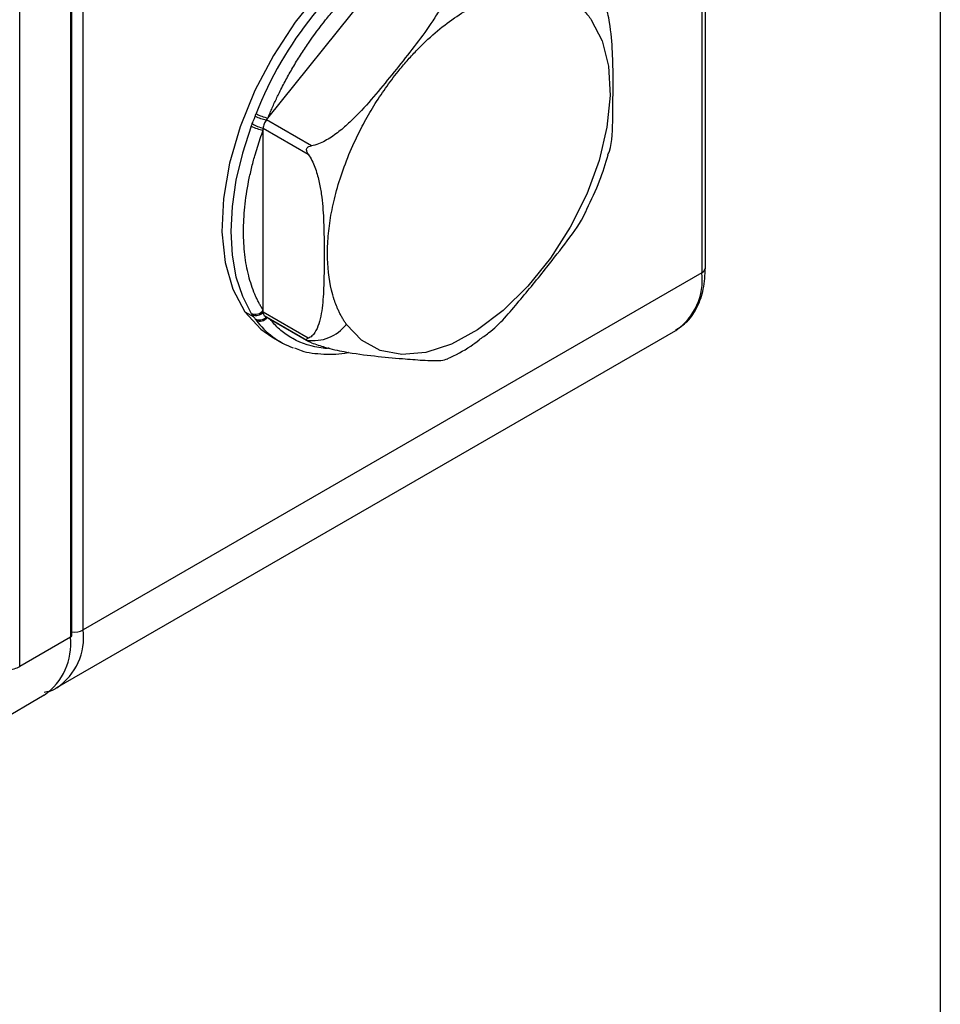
# Model space of a CAD drawing. Header units: millimetres. Extents: x 19 to 819, y 19 to 629.
# Tile 26 of 35: x 775 to 819, y 455 to 502. Entities that reach past the tile are written whole.
import ezdxf

# ---------------------------------------------------------------- set-up
doc = ezdxf.new("R2010")
doc.units = ezdxf.units.MM
doc.header["$LTSCALE"] = 3
doc.layers.add('TEXT', color=140, linetype='Continuous', lineweight=25)

msp = doc.modelspace()

# ---------------------------------------------------------------- linework, layer by layer
for p, q in [((777.731, 539.732), (777.731, 472.543)), ((777.806, 472.648), (777.806, 539.837)), ((775.318, 471.149), (775.318, 538.339)), ((807.969, 490.142), (807.969, 515.762)), ((807.793, 515.608), (807.793, 489.897)), ((787.135, 497.263), (793.571, 505.27)), ((778.337, 472.893), (778.337, 502.843)), ((787.065, 497.176), (787.135, 497.263)), ((789.211, 495.938), (787.065, 497.176)), ((786.913, 496.786), (789.059, 495.547)), ((786.913, 496.692), (786.913, 496.786)), ((786.913, 488.11), (786.913, 496.692)), ((807.793, 489.897), (778.337, 472.893)), ((786.032, 488.043), (786.466, 487.792)), ((786.913, 488.017), (786.913, 488.11)), ((789.059, 486.778), (786.913, 488.017)), ((786.954, 487.866), (788.985, 486.693)), ((786.954, 487.866), (787.004, 487.824)), ((787.002, 487.821), (789.067, 486.629)), ((777.094, 470.145), (806.55, 487.15)), ((787.323, 486.845), (787.747, 486.6)), ((777.731, 472.543), (775.318, 471.149)), ((773.926, 468.317), (776.488, 469.796))]:
    msp.add_line(p, q)
at = {"flags": 128}
for points in [[(798.808, 506.74), (798.399, 506.944), (797.318, 507.237), (796.122, 507.246), (794.841, 506.969), (793.513, 506.415), (792.172, 505.598), (790.855, 504.541), (789.599, 503.273), (788.437, 501.828), (787.402, 500.246), (786.521, 498.569), (785.819, 496.844), (785.314, 495.117), (785.021, 493.437), (784.947, 491.847), (785.094, 490.393), (785.459, 489.113), (786.032, 488.043)], [(802.531, 501.945), (803.05, 500.941), (803.353, 499.725), (803.43, 498.338), (803.277, 496.826), (802.901, 495.242), (802.313, 493.639), (801.534, 492.072), (800.591, 490.594), (799.515, 489.256), (798.344, 488.103), (797.116, 487.174), (795.875, 486.502), (794.661, 486.108), (793.517, 486.007), (792.482, 486.201), (791.59, 486.685), (790.872, 487.441)], [(786.344, 496.88), (785.922, 495.583), (785.616, 494.301), (785.43, 493.053), (785.368, 491.859), (785.43, 490.737), (785.616, 489.703), (785.922, 488.775), (786.344, 487.965)], [(786.032, 488.043), (786.796, 487.211), (787.323, 486.845)]]:
    msp.add_lwpolyline(points, dxfattribs=at)
for centre, radius, start, end in [((803.091, 491.041), 17.725, 123.6872, 158.7237), ((787.498, 499.462), 2.327, 245.3428, 259.2704), ((787.483, 499.052), 1.822, 240.0708, 258.9859), ((787.083, 498.169), 1.486, 240.1578, 263.4359), ((787.169, 498.139), 1.377, 235.6912, 259.2961), ((804.939, 489.534), 2.877, 304.0564, 7.2558), ((807.669, 490.172), 0.302, 294.3747, 354.3052), ((786.537, 488.397), 0.473, 245.9099, 322.7063), ((786.565, 488.324), 0.465, 248.2628, 318.5898), ((786.731, 488.102), 0.449, 243.0928, 316.1348), ((786.758, 488.051), 0.453, 245.9494, 320.1405), ((789.711, 490.006), 3.931, 217.0576, 249.6603), ((789.299, 488.656), 1.988, 260.9219, 322.333), ((774.791, 472.218), 2.958, 305.0133, 6.2988), ((775.484, 472.529), 2.876, 303.977, 7.2638), ((777.678, 472.66), 0.129, 294.3747, 354.3052), ((777.917, 473.702), 0.912, 263.0398, 297.4537)]:
    msp.add_arc(centre, radius, start, end)
for points, knots in [([(787.135, 497.263), (787.169, 497.345), (787.236, 497.508), (787.342, 497.752), (787.452, 497.996), (787.565, 498.238), (787.741, 498.6), (787.987, 499.078), (788.322, 499.672), (788.68, 500.26), (789.189, 501.03), (789.737, 501.766), (790.314, 502.457), (790.91, 503.117), (791.526, 503.719), (792.082, 504.198), (792.394, 504.449), (792.654, 504.65), (792.937, 504.856), (793.254, 505.072), (793.465, 505.204), (793.571, 505.27)], [0, 0, 0, 0, 0.024615, 0.049229, 0.073843, 0.098457, 0.123071, 0.184612, 0.246148, 0.309737, 0.373084, 0.499999, 0.563588, 0.626935, 0.75385, 0.81549, 0.848541, 0.876913, 0.917943, 0.958972, 1, 1, 1, 1]), ([(795.787, 504.118), (795.824, 503.927), (795.805, 503.726), (795.714, 503.316), (795.641, 503.115), (795.466, 502.716), (795.362, 502.519), (795.139, 502.133), (795.019, 501.944), (794.644, 501.385), (794.374, 501.022), (793.821, 500.302), (793.538, 499.946), (792.966, 499.235), (792.678, 498.881), (792.09, 498.181), (791.79, 497.835), (791.314, 497.335), (791.15, 497.172), (790.809, 496.855), (790.63, 496.702), (790.258, 496.419), (790.061, 496.287), (789.752, 496.122), (789.648, 496.073), (789.432, 495.991), (789.321, 495.958), (789.211, 495.938)], [0, 0, 0, 0, 0.0625, 0.0625, 0.125, 0.125, 0.1875, 0.1875, 0.25, 0.25, 0.375, 0.375, 0.5, 0.5, 0.625, 0.625, 0.75, 0.75, 0.8125, 0.8125, 0.875, 0.875, 0.9375, 0.9375, 0.96875, 0.96875, 1, 1, 1, 1]), ([(803.326, 495.516), (803.349, 495.573), (803.55, 496.065), (803.549, 497.334), (803.58, 498.909), (803.555, 500.399), (803.463, 501.605), (803.239, 502.594), (803.013, 503.171), (802.855, 503.428), (802.817, 503.49)], [0, 0, 0, 0, 0.028396, 0.24707, 0.469371, 0.637903, 0.807537, 0.90673, 0.977539, 1, 1, 1, 1]), ([(790.872, 487.441), (790.841, 487.487), (790.778, 487.579), (790.69, 487.724), (790.606, 487.874), (790.528, 488.029), (790.458, 488.182), (790.378, 488.375), (790.273, 488.662), (790.055, 489.428), (789.938, 490.48), (790.003, 491.758), (790.123, 492.593), (790.268, 493.281), (790.452, 494.006), (790.757, 494.954), (791.195, 496.015), (791.676, 496.985), (792.174, 497.851), (792.728, 498.691), (793.263, 499.402), (793.756, 499.989), (794.337, 500.622), (795.087, 501.333), (796.002, 502.044), (797.045, 502.689), (798.178, 503.175), (799.36, 503.414), (800.431, 503.368), (801.19, 503.106), (801.642, 502.831), (801.851, 502.675), (802.019, 502.534), (802.189, 502.368), (802.368, 502.167), (802.477, 502.019), (802.531, 501.945)], [0, 0, 0, 0, 0.009039, 0.018079, 0.027118, 0.036158, 0.045198, 0.05277, 0.067743, 0.090401, 0.166612, 0.204786, 0.242931, 0.26201, 0.281959, 0.323302, 0.366003, 0.39886, 0.432193, 0.466118, 0.500042, 0.522704, 0.545286, 0.590235, 0.634049, 0.67675, 0.737985, 0.795164, 0.852382, 0.9096, 0.932252, 0.944389, 0.954794, 0.969863, 0.984932, 1, 1, 1, 1]), ([(786.393, 497.001), (786.408, 497.036), (786.433, 497.092), (786.467, 497.17), (786.495, 497.251), (786.515, 497.311), (786.527, 497.348)], [0, 0, 0, 0, 0.311664, 0.5, 0.688267, 1, 1, 1, 1]), ([(786.527, 497.348), (786.535, 497.369), (786.549, 497.411), (786.566, 497.452), (786.574, 497.473)], [0, 0, 0, 0, 0.4963003, 1, 1, 1, 1]), ([(786.344, 496.88), (786.352, 496.9), (786.367, 496.941), (786.384, 496.981), (786.393, 497.001)], [0, 0, 0, 0, 0.5037, 1, 1, 1, 1]), ([(787.065, 497.176), (787.019, 497.119), (786.98, 497.052), (786.928, 496.916), (786.913, 496.847), (786.913, 496.786)], [0, 0, 0, 0, 0.5, 0.5, 1, 1, 1, 1]), ([(786.913, 488.11), (786.884, 488.158), (786.824, 488.253), (786.74, 488.402), (786.66, 488.555), (786.584, 488.713), (786.476, 488.957), (786.348, 489.298), (786.214, 489.755), (786.107, 490.242), (786.005, 490.931), (785.964, 491.664), (785.984, 492.433), (786.046, 493.222), (786.168, 494.032), (786.327, 494.759), (786.43, 495.165), (786.523, 495.505), (786.632, 495.872), (786.766, 496.282), (786.864, 496.556), (786.913, 496.692)], [0, 0, 0, 0, 0.0246145, 0.0492288, 0.0738428, 0.0984568, 0.1230706, 0.1846125, 0.2461478, 0.3097367, 0.3730838, 0.499999, 0.5635879, 0.626935, 0.7538502, 0.8154903, 0.8485413, 0.8769128, 0.9179432, 0.9589724, 1, 1, 1, 1]), ([(789.059, 495.547), (789.033, 495.587), (789.01, 495.628), (788.977, 495.718), (788.968, 495.769), (788.994, 495.834), (789.008, 495.852), (789.043, 495.881), (789.062, 495.892), (789.123, 495.919), (789.166, 495.93), (789.211, 495.938)], [0, 0, 0, 0, 0.25, 0.25, 0.5, 0.5, 0.625, 0.625, 0.75, 0.75, 1, 1, 1, 1]), ([(789.059, 495.547), (789.19, 495.347), (789.287, 495.136), (789.45, 494.703), (789.511, 494.49), (789.61, 494.067), (789.647, 493.857), (789.707, 493.446), (789.729, 493.244), (789.779, 492.647), (789.794, 492.259), (789.811, 491.488), (789.814, 491.106), (789.814, 490.344), (789.811, 489.965), (789.794, 489.214), (789.779, 488.842), (789.728, 488.304), (789.706, 488.128), (789.647, 487.786), (789.609, 487.621), (789.51, 487.313), (789.448, 487.169), (789.328, 486.987), (789.283, 486.933), (789.181, 486.841), (789.124, 486.803), (789.059, 486.778)], [0, 0, 0, 0, 0.0625, 0.0625, 0.125, 0.125, 0.1875, 0.1875, 0.25, 0.25, 0.375, 0.375, 0.5, 0.5, 0.625, 0.625, 0.75, 0.75, 0.8125, 0.8125, 0.875, 0.875, 0.9375, 0.9375, 0.96875, 0.96875, 1, 1, 1, 1]), ([(802.328, 492.928), (802.54, 493.374), (802.945, 494.227), (803.208, 495.099), (803.333, 495.514)], [0, 0, 0, 0, 0.524187, 1, 1, 1, 1]), ([(797.187, 486.711), (797.341, 486.815), (798.08, 487.314), (799.1, 488.555), (800.328, 490.027), (801.39, 491.422), (802.08, 492.34), (802.299, 492.868), (802.324, 492.929)], [0, 0, 0, 0, 0.066668, 0.321338, 0.580232, 0.776507, 0.974064, 1, 1, 1, 1]), ([(806.538, 487.16), (806.737, 487.291), (807.161, 487.57), (807.605, 488.255), (807.912, 489.11), (807.95, 489.791), (807.969, 490.142)], [0, 0, 0, 0, 0.22164, 0.471615, 0.727414, 1, 1, 1, 1]), ([(786.393, 487.893), (786.384, 487.905), (786.367, 487.929), (786.352, 487.953), (786.344, 487.965)], [0, 0, 0, 0, 0.4963, 1, 1, 1, 1]), ([(786.527, 487.702), (786.515, 487.72), (786.495, 487.749), (786.474, 487.78), (786.466, 487.792)], [0, 0, 0, 0, 0.623376, 1, 1, 1, 1]), ([(786.574, 487.638), (786.566, 487.649), (786.549, 487.67), (786.535, 487.691), (786.527, 487.702)], [0, 0, 0, 0, 0.5037, 1, 1, 1, 1]), ([(790.049, 486.31), (789.992, 486.301), (789.93, 486.292), (789.837, 486.301), (789.273, 486.358), (788.75, 486.526), (788.284, 486.785), (788.06, 486.915), (787.676, 487.181), (787.382, 487.519), (787.239, 487.684)], [0, 0, 0, 0, 0.0466196, 0.0510281, 0.0839917, 0.5541883, 0.5584195, 0.5903182, 0.8005956, 1, 1, 1, 1]), ([(788.985, 486.693), (788.968, 486.717), (788.977, 486.734), (789.01, 486.759), (789.033, 486.769), (789.059, 486.778)], [0, 0, 0, 0, 0.5, 0.5, 1, 1, 1, 1]), ([(789.211, 486.563), (789.166, 486.579), (789.123, 486.598), (789.041, 486.643), (789.002, 486.669), (788.985, 486.693)], [0, 0, 0, 0, 0.5, 0.5, 1, 1, 1, 1]), ([(789.211, 486.563), (789.423, 486.491), (789.988, 486.3), (791.045, 486.076), (792.234, 485.924), (793.443, 485.814), (794.521, 485.73), (795.315, 485.694), (795.604, 485.77), (795.709, 485.798)], [0, 0, 0, 0, 0.06609, 0.175978, 0.381518, 0.590468, 0.748878, 0.908324, 1, 1, 1, 1]), ([(795.702, 485.809), (796.069, 485.986), (796.577, 486.232), (797.06, 486.601), (797.193, 486.703)], [0, 0, 0, 0, 0.723971, 1, 1, 1, 1]), ([(788.398, 486.328), (788.502, 486.28), (788.927, 486.087), (789.793, 486.018), (790.557, 486.002), (790.966, 486.111), (790.972, 486.113)], [0, 0, 0, 0, 0.137762, 0.563806, 0.993524, 1, 1, 1, 1]), ([(776.479, 469.93), (776.665, 469.962), (776.886, 469.999), (777.055, 470.134), (777.082, 470.156)], [0, 0, 0, 0, 0.842122, 1, 1, 1, 1])]:
    msp.add_open_spline(points, degree=3, knots=knots)
for points in [[(786.913, 488.017), (786.913, 487.956), (786.927, 487.903), (786.954, 487.866)], [(786.466, 487.792), (786.444, 487.824), (786.418, 487.858), (786.393, 487.893)], [(774.745, 471.005), (774.958, 471.01), (775.167, 471.062), (775.318, 471.149)]]:
    msp.add_open_spline(points, degree=3)
at = {"layer": 'TEXT'}
msp.add_line((819.15, 628.65), (819.15, 19.05), dxfattribs=at)

doc.saveas('drawing.dxf')
